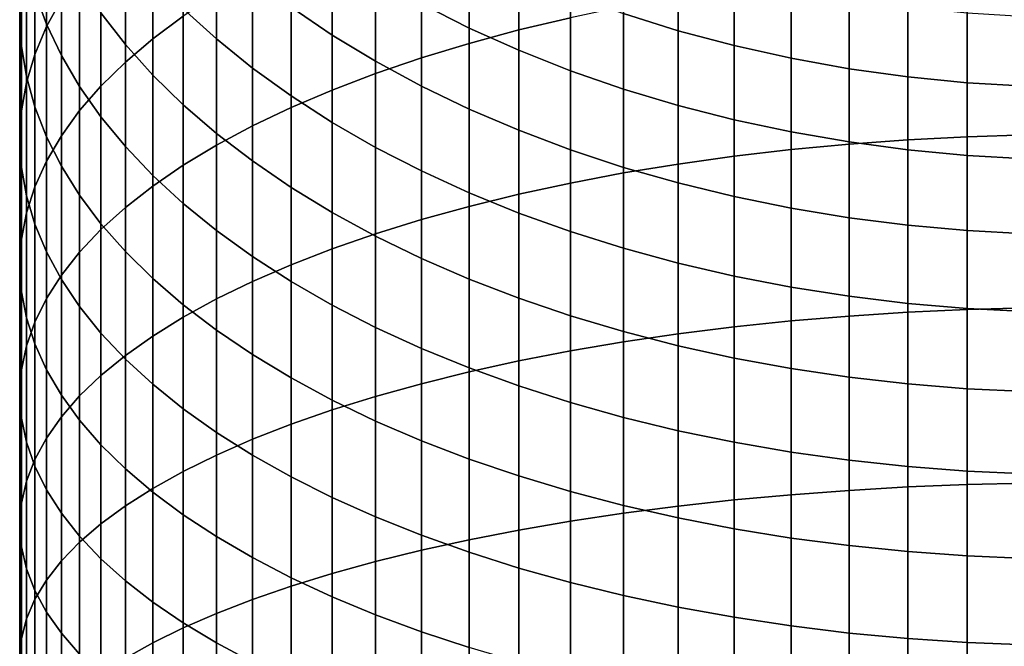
# Model space of a CAD drawing. Header units: metres. Extents: x -22 to 95, y -240 to 22.
# Tile 35 of 180: x -14 to -1, y -30 to -22. Entities that reach past the tile are written whole.
import ezdxf

# ---------------------------------------------------------------- set-up
doc = ezdxf.new("R2010")
doc.units = ezdxf.units.M
doc.layers.add('solid_10_151_013_XXX', color=7, linetype='CONTINUOUS')

msp = doc.modelspace()

# ---------------------------------------------------------------- linework, layer by layer
at = {"layer": 'solid_10_151_013_XXX'}
for points in [[(-7.182433, -22.266727, 293.849121), (-6.530205, -22.111734, 294.201263), (-6.530205, -20.057228, 293.24762), (-7.182433, -20.226133, 292.901947)], [(-13.161527, -22.223206, 284.456421), (-12.972383, -21.875298, 285.101868), (-12.972383, -20.183666, 284.146057), (-13.161527, -20.557026, 283.514984)], [(-11.815516, -22.37755, 288.498871), (-11.430777, -22.091213, 289.0849), (-11.430777, -20.240652, 288.134521), (-11.815516, -20.550119, 287.560394)], [(-7.812062, -22.436211, 293.46405), (-7.182433, -22.266727, 293.849121), (-7.182433, -20.226133, 292.901947), (-7.812062, -20.410828, 292.523956)], [(-13.161527, -22.192587, 277.463043), (-13.309258, -21.789238, 278.08667), (-13.309258, -20.377291, 277.133026), (-13.161527, -20.805178, 276.52597)], [(-8.417112, -22.619648, 293.047302), (-7.812062, -22.436211, 293.46405), (-7.812062, -20.410828, 292.523956), (-8.417112, -20.610731, 292.114838)], [(-13.309258, -22.5756, 283.802643), (-13.161527, -22.223206, 284.456421), (-13.161527, -20.557026, 283.514984), (-13.309258, -20.935198, 282.875793)], [(-12.163079, -22.672907, 287.894409), (-11.815516, -22.37755, 288.498871), (-11.815516, -20.550119, 287.560394), (-12.163079, -20.869335, 286.96817)], [(-13.478762, -22.472065, 280.278076), (-13.5, -22.086636, 280.929535), (-13.5, -20.56114, 279.985474), (-13.478762, -20.972229, 279.349884)], [(-8.995679, -22.816463, 292.600128), (-8.417112, -22.619648, 293.047302), (-8.417112, -20.610731, 292.114838), (-8.995679, -20.825214, 291.675873)], [(-12.972383, -22.590803, 276.847382), (-13.161527, -22.192587, 277.463043), (-13.161527, -20.805178, 276.52597), (-12.972383, -21.227617, 275.926636)], [(-12.163079, -22.449083, 274.193695), (-12.472374, -22.050865, 274.758667), (-12.472374, -20.77136, 273.818085), (-12.163079, -21.19178, 273.26944)], [(-12.472374, -22.976355, 287.273376), (-12.163079, -22.672907, 287.894409), (-12.163079, -20.869335, 286.96817), (-12.472374, -21.197296, 286.359741)], [(-11.010072, -22.380672, 271.717926), (-11.430777, -21.997705, 272.217712), (-11.430777, -20.819521, 271.277008), (-11.010072, -21.222105, 270.792908)], [(-9.545941, -22.330744, 269.459778), (-10.066169, -21.978907, 269.882843), (-10.066169, -20.893803, 268.943268), (-9.545941, -21.262222, 268.534546)], [(-9.545941, -23.026039, 292.123993), (-8.995679, -22.816463, 292.600128), (-8.995679, -20.825214, 291.675873), (-9.545941, -21.0536, 291.208466)], [(-13.415114, -22.856281, 279.628632), (-13.478762, -22.472065, 280.278076), (-13.478762, -20.972229, 279.349884), (-13.415114, -21.382025, 278.716278)], [(-13.415114, -22.931368, 283.142609), (-13.309258, -22.5756, 283.802643), (-13.309258, -20.935198, 282.875793), (-13.415114, -21.316992, 282.230438)], [(-10.066169, -23.247713, 291.620361), (-9.545941, -23.026039, 292.123993), (-9.545941, -21.0536, 291.208466), (-10.066169, -21.295174, 290.71405)], [(-7.812062, -22.242512, 267.447021), (-8.417112, -21.937639, 267.785248), (-8.417112, -20.936176, 266.845673), (-7.812062, -21.254286, 266.519867)], [(-5.166226, -22.275866, 265.473602), (-5.85743, -22.05979, 265.694885), (-5.85743, -21.141546, 264.761871), (-5.166226, -21.36627, 264.549347)], [(-12.742425, -22.982634, 276.241547), (-12.972383, -22.590803, 276.847382), (-12.972383, -21.227617, 275.926636), (-12.742425, -21.643282, 275.336914)], [(-12.742425, -23.28694, 286.637726), (-12.472374, -22.976355, 287.273376), (-12.472374, -21.197296, 286.359741), (-12.742425, -21.532969, 285.736969)], [(-11.815516, -22.836683, 273.643799), (-12.163079, -22.449083, 274.193695), (-12.163079, -21.19178, 273.26944), (-11.815516, -21.600992, 272.735413)], [(-10.554725, -22.748692, 271.237671), (-11.010072, -22.380672, 271.717926), (-11.010072, -21.222105, 270.792908), (-10.554725, -21.608973, 270.327698)], [(-10.554725, -23.480789, 291.09082), (-10.066169, -23.247713, 291.620361), (-10.066169, -21.295174, 290.71405), (-10.554725, -21.549171, 290.194244)], [(-8.995679, -22.663376, 269.059784), (-9.545941, -22.330744, 269.459778), (-9.545941, -21.262222, 268.534546), (-8.995679, -21.610535, 268.148132)], [(-7.182433, -22.524189, 267.134521), (-7.812062, -22.242512, 267.447021), (-7.812062, -21.254286, 266.519867), (-7.182433, -21.548195, 266.218872)], [(-13.478762, -23.289394, 282.478394), (-13.415114, -22.931368, 283.142609), (-13.415114, -21.316992, 282.230438), (-13.478762, -21.701208, 281.581024)], [(-13.309258, -23.238075, 278.983307), (-13.415114, -22.856281, 279.628632), (-13.415114, -21.382025, 278.716278), (-13.309258, -21.789238, 278.08667)], [(-4.458767, -22.464525, 265.280365), (-5.166226, -22.275866, 265.473602), (-5.166226, -21.36627, 264.549347), (-4.458767, -21.562483, 264.3638)], [(-12.972383, -23.603682, 285.989502), (-12.742425, -23.28694, 286.637726), (-12.742425, -21.532969, 285.736969), (-12.972383, -21.875298, 285.101868)], [(-11.010072, -23.724535, 290.537018), (-10.554725, -23.480789, 291.09082), (-10.554725, -21.549171, 290.194244), (-11.010072, -21.814796, 289.650604)], [(-6.530205, -22.781786, 266.848755), (-7.182433, -22.524189, 267.134521), (-7.182433, -21.548195, 266.218872), (-6.530205, -21.816977, 265.943573)], [(-3.004033, -23.709911, 296.324799), (-2.261334, -23.655832, 296.46228), (-2.261334, -21.509977, 295.56842), (-3.004033, -21.56949, 295.433197)], [(-2.261334, -23.655832, 296.46228), (-1.51152, -23.617085, 296.560791), (-1.51152, -21.467333, 295.665314), (-2.261334, -21.509977, 295.56842)], [(-1.51152, -23.617085, 296.560791), (-0.756951, -23.593786, 296.620026), (-0.756951, -21.441692, 295.723572), (-1.51152, -21.467333, 295.665314)], [(-12.472374, -23.366844, 275.647522), (-12.742425, -22.982634, 276.241547), (-12.742425, -21.643282, 275.336914), (-12.472374, -22.050865, 274.758667)], [(-11.430777, -23.212448, 273.110687), (-11.815516, -22.836683, 273.643799), (-11.815516, -21.600992, 272.735413), (-11.430777, -21.997705, 272.217712)], [(-10.066169, -23.100601, 270.778442), (-10.554725, -22.748692, 271.237671), (-10.554725, -21.608973, 270.327698), (-10.066169, -21.978907, 269.882843)], [(-8.417112, -22.975758, 268.684143), (-8.995679, -22.663376, 269.059784), (-8.995679, -21.610535, 268.148132), (-8.417112, -21.937639, 267.785248)], [(-3.737279, -22.625177, 265.115845), (-4.458767, -22.464525, 265.280365), (-4.458767, -21.562483, 264.3638), (-3.737279, -21.729565, 264.205811)], [(-4.458767, -23.863323, 295.934784), (-3.737279, -23.779146, 296.148804), (-3.737279, -21.645687, 295.260101), (-4.458767, -21.738327, 295.049622)], [(-3.737279, -23.779146, 296.148804), (-3.004033, -23.709911, 296.324799), (-3.004033, -21.56949, 295.433197), (-3.737279, -21.645687, 295.260101)], [(-13.5, -23.64855, 281.812073), (-13.478762, -23.289394, 282.478394), (-13.478762, -21.701208, 281.581024), (-13.5, -22.086636, 280.929535)], [(-13.161527, -23.616247, 278.344116), (-13.309258, -23.238075, 278.983307), (-13.309258, -21.789238, 278.08667), (-13.161527, -22.192587, 277.463043)], [(-5.166226, -23.962175, 295.683502), (-4.458767, -23.863323, 295.934784), (-4.458767, -21.738327, 295.049622), (-5.166226, -21.847118, 294.80246)], [(-3.004033, -22.757315, 264.980499), (-3.737279, -22.625177, 265.115845), (-3.737279, -21.729565, 264.205811), (-3.004033, -21.866991, 264.075836)], [(-13.161527, -23.925587, 285.330688), (-12.972383, -23.603682, 285.989502), (-12.972383, -21.875298, 285.101868), (-13.161527, -22.223206, 284.456421)], [(-11.430777, -23.978184, 289.960754), (-11.010072, -23.724535, 290.537018), (-11.010072, -21.814796, 289.650604), (-11.430777, -22.091213, 289.0849)], [(-5.85743, -23.014492, 266.590576), (-6.530205, -22.781786, 266.848755), (-6.530205, -21.816977, 265.943573), (-5.85743, -22.05979, 265.694885)], [(-5.85743, -24.075394, 295.39566), (-5.166226, -23.962175, 295.683502), (-5.166226, -21.847118, 294.80246), (-5.85743, -21.971718, 294.519379)], [(-2.261334, -22.860521, 264.874786), (-3.004033, -22.757315, 264.980499), (-3.004033, -21.866991, 264.075836), (-2.261334, -21.974329, 263.974335)], [(-12.163079, -23.742228, 275.067139), (-12.472374, -23.366844, 275.647522), (-12.472374, -22.050865, 274.758667), (-12.163079, -22.449083, 274.193695)], [(-11.010072, -23.575191, 272.596069), (-11.430777, -23.212448, 273.110687), (-11.430777, -21.997705, 272.217712), (-11.010072, -22.380672, 271.717926)], [(-9.545941, -23.435293, 270.341675), (-10.066169, -23.100601, 270.778442), (-10.066169, -21.978907, 269.882843), (-9.545941, -22.330744, 269.459778)], [(-7.812062, -23.266907, 268.334045), (-8.417112, -22.975758, 268.684143), (-8.417112, -21.937639, 267.785248), (-7.812062, -22.242512, 267.447021)], [(-6.530205, -24.20262, 295.072235), (-5.85743, -24.075394, 295.39566), (-5.85743, -21.971718, 294.519379), (-6.530205, -22.111734, 294.201263)], [(-1.51152, -22.934473, 264.799072), (-2.261334, -22.860521, 264.874786), (-2.261334, -21.974329, 263.974335), (-1.51152, -22.051243, 263.901611)], [(-0.756951, -22.978937, 264.75351), (-1.51152, -22.934473, 264.799072), (-1.51152, -22.051243, 263.901611), (-0.756951, -22.097486, 263.85788)], [(-13.478762, -24.007706, 281.145752), (-13.5, -23.64855, 281.812073), (-13.5, -22.086636, 280.929535), (-13.478762, -22.472065, 280.278076)], [(-11.815516, -24.240934, 289.3638), (-11.430777, -23.978184, 289.960754), (-11.430777, -22.091213, 289.0849), (-11.815516, -22.37755, 288.498871)], [(-7.182433, -24.343454, 294.714172), (-6.530205, -24.20262, 295.072235), (-6.530205, -22.111734, 294.201263), (-7.182433, -22.266727, 293.849121)], [(-5.166226, -23.221575, 266.36084), (-5.85743, -23.014492, 266.590576), (-5.85743, -22.05979, 265.694885), (-5.166226, -22.275866, 265.473602)], [(-13.309258, -24.251642, 284.663391), (-13.161527, -23.925587, 285.330688), (-13.161527, -22.223206, 284.456421), (-13.309258, -22.5756, 283.802643)], [(-12.972383, -23.989607, 277.713043), (-13.161527, -23.616247, 278.344116), (-13.161527, -22.192587, 277.463043), (-12.972383, -22.590803, 276.847382)], [(-7.182433, -23.535904, 268.010559), (-7.812062, -23.266907, 268.334045), (-7.812062, -22.242512, 267.447021), (-7.182433, -22.524189, 267.134521)], [(-7.812062, -24.497454, 294.322693), (-7.182433, -24.343454, 294.714172), (-7.182433, -22.266727, 293.849121), (-7.812062, -22.436211, 293.46405)], [(-4.458767, -23.402384, 266.160248), (-5.166226, -23.221575, 266.36084), (-5.166226, -22.275866, 265.473602), (-4.458767, -22.464525, 265.280365)], [(-12.163079, -24.511963, 288.748016), (-11.815516, -24.240934, 289.3638), (-11.815516, -22.37755, 288.498871), (-12.163079, -22.672907, 287.894409)], [(-10.554725, -23.923775, 272.101501), (-11.010072, -23.575191, 272.596069), (-11.010072, -22.380672, 271.717926), (-10.554725, -22.748692, 271.237671)], [(-8.995679, -23.751719, 269.928741), (-9.545941, -23.435293, 270.341675), (-9.545941, -22.330744, 269.459778), (-8.995679, -22.663376, 269.059784)], [(-13.415114, -24.36573, 280.481506), (-13.478762, -24.007706, 281.145752), (-13.478762, -22.472065, 280.278076), (-13.415114, -22.856281, 279.628632)], [(-11.815516, -24.107601, 274.502197), (-12.163079, -23.742228, 275.067139), (-12.163079, -22.449083, 274.193695), (-11.815516, -22.836683, 273.643799)], [(-8.417112, -24.664133, 293.898926), (-7.812062, -24.497454, 294.322693), (-7.812062, -22.436211, 293.46405), (-8.417112, -22.619648, 293.047302)], [(-6.530205, -23.781906, 267.714752), (-7.182433, -23.535904, 268.010559), (-7.182433, -22.524189, 267.134521), (-6.530205, -22.781786, 266.848755)], [(-3.737279, -23.556351, 265.989441), (-4.458767, -23.402384, 266.160248), (-4.458767, -22.464525, 265.280365), (-3.737279, -22.625177, 265.115845)], [(-13.415114, -24.58082, 283.989685), (-13.309258, -24.251642, 284.663391), (-13.309258, -22.5756, 283.802643), (-13.415114, -22.931368, 283.142609)], [(-12.742425, -24.356977, 277.092072), (-12.972383, -23.989607, 277.713043), (-12.972383, -22.590803, 276.847382), (-12.742425, -22.982634, 276.241547)], [(-12.472374, -24.790417, 288.115387), (-12.163079, -24.511963, 288.748016), (-12.163079, -22.672907, 287.894409), (-12.472374, -22.976355, 287.273376)], [(-8.995679, -24.84297, 293.444275), (-8.417112, -24.664133, 293.898926), (-8.417112, -22.619648, 293.047302), (-8.995679, -22.816463, 292.600128)], [(-8.417112, -24.04888, 269.540955), (-8.995679, -23.751719, 269.928741), (-8.995679, -22.663376, 269.059784), (-8.417112, -22.975758, 268.684143)], [(-3.004033, -23.682989, 265.848969), (-3.737279, -23.556351, 265.989441), (-3.737279, -22.625177, 265.115845), (-3.004033, -22.757315, 264.980499)], [(-10.066169, -24.257099, 271.628601), (-10.554725, -23.923775, 272.101501), (-10.554725, -22.748692, 271.237671), (-10.066169, -23.100601, 270.778442)], [(-5.85743, -24.004137, 267.44751), (-6.530205, -23.781906, 267.714752), (-6.530205, -22.781786, 266.848755), (-5.85743, -23.014492, 266.590576)], [(-2.261334, -23.7819, 265.739227), (-3.004033, -23.682989, 265.848969), (-3.004033, -22.757315, 264.980499), (-2.261334, -22.860521, 264.874786)], [(-13.309258, -24.7215, 279.821472), (-13.415114, -24.36573, 280.481506), (-13.415114, -22.856281, 279.628632), (-13.309258, -23.238075, 278.983307)], [(-11.430777, -24.461817, 273.954559), (-11.815516, -24.107601, 274.502197), (-11.815516, -22.836683, 273.643799), (-11.430777, -23.212448, 273.110687)], [(-9.545941, -25.0334, 292.960175), (-8.995679, -24.84297, 293.444275), (-8.995679, -22.816463, 292.600128), (-9.545941, -23.026039, 292.123993)], [(-1.51152, -23.852774, 265.660614), (-2.261334, -23.7819, 265.739227), (-2.261334, -22.860521, 264.874786), (-1.51152, -22.934473, 264.799072)], [(-13.478762, -24.912086, 283.311737), (-13.415114, -24.58082, 283.989685), (-13.415114, -22.931368, 283.142609), (-13.478762, -23.289394, 282.478394)], [(-12.742425, -25.075418, 287.467865), (-12.472374, -24.790417, 288.115387), (-12.472374, -22.976355, 287.273376), (-12.742425, -23.28694, 286.637726)], [(-12.472374, -24.717205, 276.483185), (-12.742425, -24.356977, 277.092072), (-12.742425, -22.982634, 276.241547), (-12.472374, -23.366844, 275.647522)], [(-10.066169, -25.234823, 292.44809), (-9.545941, -25.0334, 292.960175), (-9.545941, -23.026039, 292.123993), (-10.066169, -23.247713, 291.620361)], [(-7.812062, -24.325842, 269.179504), (-8.417112, -24.04888, 269.540955), (-8.417112, -22.975758, 268.684143), (-7.812062, -23.266907, 268.334045)], [(-5.166226, -24.201899, 267.209717), (-5.85743, -24.004137, 267.44751), (-5.85743, -23.014492, 266.590576), (-5.166226, -23.221575, 266.36084)], [(-0.756951, -23.89539, 265.613312), (-1.51152, -23.852774, 265.660614), (-1.51152, -22.934473, 264.799072), (-0.756951, -22.978937, 264.75351)], [(-9.545941, -24.574118, 271.178833), (-10.066169, -24.257099, 271.628601), (-10.066169, -23.100601, 270.778442), (-9.545941, -23.435293, 270.341675)], [(-13.5, -25.244398, 282.631622), (-13.478762, -24.912086, 283.311737), (-13.478762, -23.289394, 282.478394), (-13.5, -23.64855, 281.812073)], [(-13.161527, -25.073893, 279.167694), (-13.309258, -24.7215, 279.821472), (-13.309258, -23.238075, 278.983307), (-13.161527, -23.616247, 278.344116)], [(-12.972383, -25.366072, 286.807526), (-12.742425, -25.075418, 287.467865), (-12.742425, -23.28694, 286.637726), (-12.972383, -23.603682, 285.989502)], [(-11.010072, -24.803761, 273.425873), (-11.430777, -24.461817, 273.954559), (-11.430777, -23.212448, 273.110687), (-11.010072, -23.575191, 272.596069)], [(-10.554725, -25.446609, 291.909698), (-10.066169, -25.234823, 292.44809), (-10.066169, -23.247713, 291.620361), (-10.554725, -23.480789, 291.09082)], [(-7.182433, -24.581734, 268.845581), (-7.812062, -24.325842, 269.179504), (-7.812062, -23.266907, 268.334045), (-7.182433, -23.535904, 268.010559)], [(-4.458767, -24.374569, 267.002075), (-5.166226, -24.201899, 267.209717), (-5.166226, -23.221575, 266.36084), (-4.458767, -23.402384, 266.160248)], [(-12.163079, -25.069157, 275.888306), (-12.472374, -24.717205, 276.483185), (-12.472374, -23.366844, 275.647522), (-12.163079, -23.742228, 275.067139)], [(-3.737279, -24.521605, 266.825256), (-4.458767, -24.374569, 267.002075), (-4.458767, -23.402384, 266.160248), (-3.737279, -23.556351, 265.989441)], [(-11.010072, -25.668087, 291.346619), (-10.554725, -25.446609, 291.909698), (-10.554725, -23.480789, 291.09082), (-11.010072, -23.724535, 290.537018)], [(-8.995679, -24.873833, 270.753632), (-9.545941, -24.574118, 271.178833), (-9.545941, -23.435293, 270.341675), (-8.995679, -23.751719, 269.928741)], [(-6.530205, -24.815748, 268.540192), (-7.182433, -24.581734, 268.845581), (-7.182433, -23.535904, 268.010559), (-6.530205, -23.781906, 267.714752)], [(-13.478762, -25.57671, 281.951508), (-13.5, -25.244398, 282.631622), (-13.5, -23.64855, 281.812073), (-13.478762, -24.007706, 281.145752)], [(-13.161527, -25.661461, 286.136414), (-12.972383, -25.366072, 286.807526), (-12.972383, -23.603682, 285.989502), (-13.161527, -23.925587, 285.330688)], [(-12.972383, -25.421801, 278.522247), (-13.161527, -25.073893, 279.167694), (-13.161527, -23.616247, 278.344116), (-12.972383, -23.989607, 277.713043)], [(-10.554725, -25.132355, 272.917816), (-11.010072, -24.803761, 273.425873), (-11.010072, -23.575191, 272.596069), (-10.554725, -23.923775, 272.101501)], [(-3.004033, -24.642542, 266.67984), (-3.737279, -24.521605, 266.825256), (-3.737279, -23.556351, 265.989441), (-3.004033, -23.682989, 265.848969)], [(-3.004033, -25.884167, 297.130402), (-2.261334, -25.835611, 297.269928), (-2.261334, -23.655832, 296.46228), (-3.004033, -23.709911, 296.324799)], [(-2.261334, -25.835611, 297.269928), (-1.51152, -25.800821, 297.369904), (-1.51152, -23.617085, 296.560791), (-2.261334, -23.655832, 296.46228)], [(-1.51152, -25.800821, 297.369904), (-0.756951, -25.779902, 297.429993), (-0.756951, -23.593786, 296.620026), (-1.51152, -23.617085, 296.560791)], [(-11.815516, -25.411724, 275.309296), (-12.163079, -25.069157, 275.888306), (-12.163079, -23.742228, 275.067139), (-11.815516, -24.107601, 274.502197)], [(-11.430777, -25.898563, 290.760712), (-11.010072, -25.668087, 291.346619), (-11.010072, -23.724535, 290.537018), (-11.430777, -23.978184, 289.960754)], [(-8.417112, -25.1553, 270.354309), (-8.995679, -24.873833, 270.753632), (-8.995679, -23.751719, 269.928741), (-8.417112, -24.04888, 269.540955)], [(-5.85743, -25.027151, 268.264313), (-6.530205, -24.815748, 268.540192), (-6.530205, -23.781906, 267.714752), (-5.85743, -24.004137, 267.44751)], [(-4.458767, -26.021912, 296.734589), (-3.737279, -25.946333, 296.951752), (-3.737279, -23.779146, 296.148804), (-4.458767, -23.863323, 295.934784)], [(-3.737279, -25.946333, 296.951752), (-3.004033, -25.884167, 297.130402), (-3.004033, -23.709911, 296.324799), (-3.737279, -23.779146, 296.148804)], [(-2.261334, -24.737001, 266.566254), (-3.004033, -24.642542, 266.67984), (-3.004033, -23.682989, 265.848969), (-2.261334, -23.7819, 265.739227)], [(-1.51152, -24.804686, 266.484863), (-2.261334, -24.737001, 266.566254), (-2.261334, -23.7819, 265.739227), (-1.51152, -23.852774, 265.660614)], [(-5.166226, -26.11067, 296.479523), (-4.458767, -26.021912, 296.734589), (-4.458767, -23.863323, 295.934784), (-5.166226, -23.962175, 295.683502)], [(-0.756951, -24.845381, 266.435913), (-1.51152, -24.804686, 266.484863), (-1.51152, -23.852774, 265.660614), (-0.756951, -23.89539, 265.613312)], [(-13.415114, -25.907974, 281.27356), (-13.478762, -25.57671, 281.951508), (-13.478762, -24.007706, 281.145752), (-13.415114, -24.36573, 280.481506)], [(-13.309258, -25.960659, 285.456635), (-13.161527, -25.661461, 286.136414), (-13.161527, -23.925587, 285.330688), (-13.309258, -24.251642, 284.663391)], [(-12.742425, -25.764132, 277.887146), (-12.972383, -25.421801, 278.522247), (-12.972383, -23.989607, 277.713043), (-12.742425, -24.356977, 277.092072)], [(-11.815516, -26.137314, 290.153748), (-11.430777, -25.898563, 290.760712), (-11.430777, -23.978184, 289.960754), (-11.815516, -24.240934, 289.3638)], [(-10.066169, -25.446566, 272.432007), (-10.554725, -25.132355, 272.917816), (-10.554725, -23.923775, 272.101501), (-10.066169, -24.257099, 271.628601)], [(-5.85743, -26.212324, 296.187408), (-5.166226, -26.11067, 296.479523), (-5.166226, -23.962175, 295.683502), (-5.85743, -24.075394, 295.39566)], [(-5.166226, -25.215279, 268.018829), (-5.85743, -25.027151, 268.264313), (-5.85743, -24.004137, 267.44751), (-5.166226, -24.201899, 267.209717)], [(-11.430777, -25.74383, 274.747925), (-11.815516, -25.411724, 275.309296), (-11.815516, -24.107601, 274.502197), (-11.430777, -24.461817, 273.954559)], [(-7.812062, -25.417637, 269.982117), (-8.417112, -25.1553, 270.354309), (-8.417112, -24.04888, 269.540955), (-7.812062, -24.325842, 269.179504)], [(-6.530205, -26.326557, 295.859161), (-5.85743, -26.212324, 296.187408), (-5.85743, -24.075394, 295.39566), (-6.530205, -24.20262, 295.072235)], [(-13.415114, -26.262724, 284.770355), (-13.309258, -25.960659, 285.456635), (-13.309258, -24.251642, 284.663391), (-13.415114, -24.58082, 283.989685)], [(-12.163079, -26.383583, 289.527649), (-11.815516, -26.137314, 290.153748), (-11.815516, -24.240934, 289.3638), (-12.163079, -24.511963, 288.748016)], [(-9.545941, -25.745405, 271.969971), (-10.066169, -25.446566, 272.432007), (-10.066169, -24.257099, 271.628601), (-9.545941, -24.574118, 271.178833)], [(-7.182433, -26.453009, 295.495789), (-6.530205, -26.326557, 295.859161), (-6.530205, -24.20262, 295.072235), (-7.182433, -24.343454, 294.714172)], [(-4.458767, -25.379536, 267.804474), (-5.166226, -25.215279, 268.018829), (-5.166226, -24.201899, 267.209717), (-4.458767, -24.374569, 267.002075)], [(-13.309258, -26.237154, 280.599854), (-13.415114, -25.907974, 281.27356), (-13.415114, -24.36573, 280.481506), (-13.309258, -24.7215, 279.821472)], [(-12.472374, -26.099804, 277.264404), (-12.742425, -25.764132, 277.887146), (-12.742425, -24.356977, 277.092072), (-12.472374, -24.717205, 276.483185)], [(-7.182433, -25.660013, 269.638245), (-7.812062, -25.417637, 269.982117), (-7.812062, -24.325842, 269.179504), (-7.182433, -24.581734, 268.845581)], [(-7.812062, -26.591282, 295.09845), (-7.182433, -26.453009, 295.495789), (-7.182433, -24.343454, 294.714172), (-7.812062, -24.497454, 294.322693)], [(-3.737279, -25.519405, 267.621918), (-4.458767, -25.379536, 267.804474), (-4.458767, -24.374569, 267.002075), (-3.737279, -24.521605, 266.825256)], [(-12.472374, -26.636599, 288.88443), (-12.163079, -26.383583, 289.527649), (-12.163079, -24.511963, 288.748016), (-12.472374, -24.790417, 288.115387)], [(-11.010072, -26.064428, 274.206055), (-11.430777, -25.74383, 274.747925), (-11.430777, -24.461817, 273.954559), (-11.010072, -24.803761, 273.425873)], [(-8.417112, -26.74094, 294.668396), (-7.812062, -26.591282, 295.09845), (-7.812062, -24.497454, 294.322693), (-8.417112, -24.664133, 293.898926)], [(-3.004033, -25.634451, 267.471802), (-3.737279, -25.519405, 267.621918), (-3.737279, -24.521605, 266.825256), (-3.004033, -24.642542, 266.67984)], [(-13.478762, -26.566704, 284.079742), (-13.415114, -26.262724, 284.770355), (-13.415114, -24.58082, 283.989685), (-13.478762, -24.912086, 283.311737)], [(-8.995679, -26.027933, 271.533142), (-9.545941, -25.745405, 271.969971), (-9.545941, -24.574118, 271.178833), (-8.995679, -24.873833, 270.753632)], [(-8.995679, -26.901512, 294.207001), (-8.417112, -26.74094, 294.668396), (-8.417112, -24.664133, 293.898926), (-8.995679, -24.84297, 293.444275)], [(-6.530205, -25.881672, 269.323792), (-7.182433, -25.660013, 269.638245), (-7.182433, -24.581734, 268.845581), (-6.530205, -24.815748, 268.540192)], [(-2.261334, -25.724308, 267.354523), (-3.004033, -25.634451, 267.471802), (-3.004033, -24.642542, 266.67984), (-2.261334, -24.737001, 266.566254)], [(-13.161527, -26.563208, 279.932556), (-13.309258, -26.237154, 280.599854), (-13.309258, -24.7215, 279.821472), (-13.161527, -25.073893, 279.167694)], [(-12.742425, -26.895565, 288.226074), (-12.472374, -26.636599, 288.88443), (-12.472374, -24.790417, 288.115387), (-12.742425, -25.075418, 287.467865)], [(-12.163079, -26.427763, 276.655945), (-12.472374, -26.099804, 277.264404), (-12.472374, -24.717205, 276.483185), (-12.163079, -25.069157, 275.888306)], [(-1.51152, -25.788694, 267.270508), (-2.261334, -25.724308, 267.354523), (-2.261334, -24.737001, 266.566254), (-1.51152, -24.804686, 266.484863)], [(-13.5, -26.871643, 283.386932), (-13.478762, -26.566704, 284.079742), (-13.478762, -24.912086, 283.311737), (-13.5, -25.244398, 282.631622)], [(-10.554725, -26.372511, 273.685303), (-11.010072, -26.064428, 274.206055), (-11.010072, -24.803761, 273.425873), (-10.554725, -25.132355, 272.917816)], [(-9.545941, -27.072495, 293.715668), (-8.995679, -26.901512, 294.207001), (-8.995679, -24.84297, 293.444275), (-9.545941, -25.0334, 292.960175)], [(-8.417112, -26.293261, 271.122925), (-8.995679, -26.027933, 271.533142), (-8.995679, -24.873833, 270.753632), (-8.417112, -25.1553, 270.354309)], [(-5.85743, -26.081911, 269.039703), (-6.530205, -25.881672, 269.323792), (-6.530205, -24.815748, 268.540192), (-5.85743, -25.027151, 268.264313)], [(-0.756951, -25.827408, 267.220001), (-1.51152, -25.788694, 267.270508), (-1.51152, -24.804686, 266.484863), (-0.756951, -24.845381, 266.435913)], [(-10.066169, -27.253347, 293.195984), (-9.545941, -27.072495, 293.715668), (-9.545941, -25.0334, 292.960175), (-10.066169, -25.234823, 292.44809)], [(-5.166226, -26.260101, 268.786896), (-5.85743, -26.081911, 269.039703), (-5.85743, -25.027151, 268.264313), (-5.166226, -25.215279, 268.018829)], [(-12.972383, -26.885113, 279.273743), (-13.161527, -26.563208, 279.932556), (-13.161527, -25.073893, 279.167694), (-12.972383, -25.421801, 278.522247)], [(-12.972383, -27.159666, 287.554657), (-12.742425, -26.895565, 288.226074), (-12.742425, -25.075418, 287.467865), (-12.972383, -25.366072, 286.807526)], [(-11.815516, -26.746979, 276.063721), (-12.163079, -26.427763, 276.655945), (-12.163079, -25.069157, 275.888306), (-11.815516, -25.411724, 275.309296)], [(-10.066169, -26.667109, 273.187347), (-10.554725, -26.372511, 273.685303), (-10.554725, -25.132355, 272.917816), (-10.066169, -25.446566, 272.432007)], [(-7.812062, -26.540554, 270.74057), (-8.417112, -26.293261, 271.122925), (-8.417112, -25.1553, 270.354309), (-7.812062, -25.417637, 269.982117)], [(-13.478762, -27.176582, 282.694122), (-13.5, -26.871643, 283.386932), (-13.5, -25.244398, 282.631622), (-13.478762, -25.57671, 281.951508)], [(-10.554725, -27.443504, 292.649567), (-10.066169, -27.253347, 293.195984), (-10.066169, -25.234823, 292.44809), (-10.554725, -25.446609, 291.909698)], [(-4.458767, -26.415684, 268.566162), (-5.166226, -26.260101, 268.786896), (-5.166226, -25.215279, 268.018829), (-4.458767, -25.379536, 267.804474)], [(-13.161527, -27.428072, 286.872314), (-12.972383, -27.159666, 287.554657), (-12.972383, -25.366072, 286.807526), (-13.161527, -25.661461, 286.136414)], [(-11.430777, -27.056446, 275.489594), (-11.815516, -26.746979, 276.063721), (-11.815516, -25.411724, 275.309296), (-11.430777, -25.74383, 274.747925)], [(-3.737279, -26.548168, 268.378204), (-4.458767, -26.415684, 268.566162), (-4.458767, -25.379536, 267.804474), (-3.737279, -25.519405, 267.621918)], [(-12.742425, -27.201857, 278.625519), (-12.972383, -26.885113, 279.273743), (-12.972383, -25.421801, 278.522247), (-12.742425, -25.764132, 277.887146)], [(-11.010072, -27.642365, 292.078125), (-10.554725, -27.443504, 292.649567), (-10.554725, -25.446609, 291.909698), (-11.010072, -25.668087, 291.346619)], [(-9.545941, -26.947294, 272.713776), (-10.066169, -26.667109, 273.187347), (-10.066169, -25.446566, 272.432007), (-9.545941, -25.745405, 271.969971)], [(-7.182433, -26.769033, 270.387299), (-7.812062, -26.540554, 270.74057), (-7.812062, -25.417637, 269.982117), (-7.182433, -25.660013, 269.638245)], [(-3.004033, -26.657139, 268.223602), (-3.737279, -26.548168, 268.378204), (-3.737279, -25.519405, 267.621918), (-3.004033, -25.634451, 267.471802)], [(-13.415114, -27.480562, 282.003479), (-13.478762, -27.176582, 282.694122), (-13.478762, -25.57671, 281.951508), (-13.415114, -25.907974, 281.27356)], [(-13.309258, -27.699938, 286.181152), (-13.161527, -27.428072, 286.872314), (-13.161527, -25.661461, 286.136414), (-13.309258, -25.960659, 285.456635)], [(-6.530205, -26.97798, 270.06427), (-7.182433, -26.769033, 270.387299), (-7.182433, -25.660013, 269.638245), (-6.530205, -25.881672, 269.323792)], [(-2.261334, -26.74225, 268.102844), (-3.004033, -26.657139, 268.223602), (-3.004033, -25.634451, 267.471802), (-2.261334, -25.724308, 267.354523)], [(-12.472374, -27.51244, 277.989868), (-12.742425, -27.201857, 278.625519), (-12.742425, -25.764132, 277.887146), (-12.472374, -26.099804, 277.264404)], [(-11.430777, -27.849304, 291.483459), (-11.010072, -27.642365, 292.078125), (-11.010072, -25.668087, 291.346619), (-11.430777, -25.898563, 290.760712)], [(-11.010072, -27.35519, 274.935364), (-11.430777, -27.056446, 275.489594), (-11.430777, -25.74383, 274.747925), (-11.010072, -26.064428, 274.206055)], [(-8.995679, -27.212187, 272.266022), (-9.545941, -26.947294, 272.713776), (-9.545941, -25.745405, 271.969971), (-8.995679, -26.027933, 271.533142)], [(-1.51152, -26.803236, 268.016327), (-2.261334, -26.74225, 268.102844), (-2.261334, -25.724308, 267.354523), (-1.51152, -25.788694, 267.270508)], [(-1.51152, -28.015072, 298.091309), (-0.756951, -27.996565, 298.152191), (-0.756951, -25.779902, 297.429993), (-1.51152, -25.800821, 297.369904)], [(-0.756951, -26.839905, 267.964294), (-1.51152, -26.803236, 268.016327), (-1.51152, -25.788694, 267.270508), (-0.756951, -25.827408, 267.220001)], [(-13.309258, -27.782627, 281.3172), (-13.415114, -27.480562, 282.003479), (-13.415114, -25.907974, 281.27356), (-13.309258, -26.237154, 280.599854)], [(-11.815516, -28.063671, 290.867462), (-11.430777, -27.849304, 291.483459), (-11.430777, -25.898563, 290.760712), (-11.815516, -26.137314, 290.153748)], [(-5.85743, -27.166737, 269.7724), (-6.530205, -26.97798, 270.06427), (-6.530205, -25.881672, 269.323792), (-5.85743, -26.081911, 269.039703)], [(-3.737279, -28.143801, 297.667694), (-3.004033, -28.088804, 297.848663), (-3.004033, -25.884167, 297.130402), (-3.737279, -25.946333, 296.951752)], [(-3.004033, -28.088804, 297.848663), (-2.261334, -28.045851, 297.990021), (-2.261334, -25.835611, 297.269928), (-3.004033, -25.884167, 297.130402)], [(-2.261334, -28.045851, 297.990021), (-1.51152, -28.015072, 298.091309), (-1.51152, -25.800821, 297.369904), (-2.261334, -25.835611, 297.269928)], [(-13.415114, -27.974407, 285.483368), (-13.309258, -27.699938, 286.181152), (-13.309258, -25.960659, 285.456635), (-13.415114, -26.262724, 284.770355)], [(-8.417112, -27.460953, 271.845551), (-8.995679, -27.212187, 272.266022), (-8.995679, -26.027933, 271.533142), (-8.417112, -26.293261, 271.122925)], [(-5.166226, -28.289185, 297.189301), (-4.458767, -28.210665, 297.447662), (-4.458767, -26.021912, 296.734589), (-5.166226, -26.11067, 296.479523)], [(-4.458767, -28.210665, 297.447662), (-3.737279, -28.143801, 297.667694), (-3.737279, -25.946333, 296.951752), (-4.458767, -26.021912, 296.734589)], [(-12.163079, -27.815887, 277.368835), (-12.472374, -27.51244, 277.989868), (-12.472374, -26.099804, 277.264404), (-12.163079, -26.427763, 276.655945)], [(-12.163079, -28.28479, 290.232086), (-11.815516, -28.063671, 290.867462), (-11.815516, -26.137314, 290.153748), (-12.163079, -26.383583, 289.527649)], [(-10.554725, -27.642273, 274.40274), (-11.010072, -27.35519, 274.935364), (-11.010072, -26.064428, 274.206055), (-10.554725, -26.372511, 273.685303)], [(-5.166226, -27.334709, 269.512695), (-5.85743, -27.166737, 269.7724), (-5.85743, -26.081911, 269.039703), (-5.166226, -26.260101, 268.786896)], [(-5.85743, -28.379116, 296.893372), (-5.166226, -28.289185, 297.189301), (-5.166226, -26.11067, 296.479523), (-5.85743, -26.212324, 296.187408)], [(-13.478762, -28.250618, 284.781189), (-13.415114, -27.974407, 285.483368), (-13.415114, -26.262724, 284.770355), (-13.478762, -26.566704, 284.079742)], [(-13.161527, -28.081825, 280.637451), (-13.309258, -27.782627, 281.3172), (-13.309258, -26.237154, 280.599854), (-13.161527, -26.563208, 279.932556)], [(-6.530205, -28.480175, 296.560822), (-5.85743, -28.379116, 296.893372), (-5.85743, -26.212324, 296.187408), (-6.530205, -26.326557, 295.859161)], [(-4.458767, -27.481371, 269.28595), (-5.166226, -27.334709, 269.512695), (-5.166226, -26.260101, 268.786896), (-4.458767, -26.415684, 268.566162)], [(-12.472374, -28.511967, 289.579254), (-12.163079, -28.28479, 290.232086), (-12.163079, -26.383583, 289.527649), (-12.472374, -26.636599, 288.88443)], [(-10.066169, -27.91679, 273.893463), (-10.554725, -27.642273, 274.40274), (-10.554725, -26.372511, 273.685303), (-10.066169, -26.667109, 273.187347)], [(-7.812062, -27.69281, 271.453644), (-8.417112, -27.460953, 271.845551), (-8.417112, -26.293261, 271.122925), (-7.812062, -26.540554, 270.74057)], [(-7.182433, -28.592043, 296.192688), (-6.530205, -28.480175, 296.560822), (-6.530205, -26.326557, 295.859161), (-7.182433, -26.453009, 295.495789)], [(-11.815516, -28.111244, 276.764374), (-12.163079, -27.815887, 277.368835), (-12.163079, -26.427763, 276.655945), (-11.815516, -26.746979, 276.063721)], [(-7.812062, -28.714367, 295.790161), (-7.182433, -28.592043, 296.192688), (-7.182433, -26.453009, 295.495789), (-7.812062, -26.591282, 295.09845)], [(-3.737279, -27.606256, 269.092865), (-4.458767, -27.481371, 269.28595), (-4.458767, -26.415684, 268.566162), (-3.737279, -26.548168, 268.378204)], [(-13.5, -28.527702, 284.076752), (-13.478762, -28.250618, 284.781189), (-13.478762, -26.566704, 284.079742), (-13.5, -26.871643, 283.386932)], [(-12.972383, -28.377214, 279.966309), (-13.161527, -28.081825, 280.637451), (-13.161527, -26.563208, 279.932556), (-12.972383, -26.885113, 279.273743)], [(-12.742425, -28.744486, 288.911102), (-12.472374, -28.511967, 289.579254), (-12.472374, -26.636599, 288.88443), (-12.742425, -26.895565, 288.226074)], [(-8.417112, -28.846766, 295.354492), (-7.812062, -28.714367, 295.790161), (-7.812062, -26.591282, 295.09845), (-8.417112, -26.74094, 294.668396)], [(-7.182433, -27.907026, 271.091583), (-7.812062, -27.69281, 271.453644), (-7.812062, -26.540554, 270.74057), (-7.182433, -26.769033, 270.387299)], [(-3.004033, -27.708979, 268.934052), (-3.737279, -27.606256, 269.092865), (-3.737279, -26.548168, 268.378204), (-3.004033, -26.657139, 268.223602)], [(-2.261334, -27.789209, 268.809998), (-3.004033, -27.708979, 268.934052), (-3.004033, -26.657139, 268.223602), (-2.261334, -26.74225, 268.102844)], [(-11.430777, -28.397581, 276.178345), (-11.815516, -28.111244, 276.764374), (-11.815516, -26.746979, 276.063721), (-11.430777, -27.056446, 275.489594)], [(-9.545941, -28.177876, 273.409088), (-10.066169, -27.91679, 273.893463), (-10.066169, -26.667109, 273.187347), (-9.545941, -26.947294, 272.713776)], [(-8.995679, -28.988819, 294.887054), (-8.417112, -28.846766, 295.354492), (-8.417112, -26.74094, 294.668396), (-8.995679, -26.901512, 294.207001)], [(-6.530205, -28.10293, 270.760437), (-7.182433, -27.907026, 271.091583), (-7.182433, -26.769033, 270.387299), (-6.530205, -26.97798, 270.06427)], [(-1.51152, -27.846699, 268.7211), (-2.261334, -27.789209, 268.809998), (-2.261334, -26.74225, 268.102844), (-1.51152, -26.803236, 268.016327)], [(-13.478762, -28.804785, 283.372345), (-13.5, -28.527702, 284.076752), (-13.5, -26.871643, 283.386932), (-13.478762, -27.176582, 282.694122)], [(-12.742425, -28.667868, 279.305969), (-12.972383, -28.377214, 279.966309), (-12.972383, -26.885113, 279.273743), (-12.742425, -27.201857, 278.625519)], [(-12.972383, -28.981615, 288.229706), (-12.742425, -28.744486, 288.911102), (-12.742425, -26.895565, 288.226074), (-12.972383, -27.159666, 287.554657)], [(-9.545941, -29.140081, 294.389282), (-8.995679, -28.988819, 294.887054), (-8.995679, -26.901512, 294.207001), (-9.545941, -27.072495, 293.715668)], [(-0.756951, -27.881264, 268.667664), (-1.51152, -27.846699, 268.7211), (-1.51152, -26.803236, 268.016327), (-0.756951, -26.839905, 267.964294)], [(-8.995679, -28.424711, 272.951141), (-9.545941, -28.177876, 273.409088), (-9.545941, -26.947294, 272.713776), (-8.995679, -27.212187, 272.266022)], [(-5.85743, -28.279905, 270.461304), (-6.530205, -28.10293, 270.760437), (-6.530205, -26.97798, 270.06427), (-5.85743, -27.166737, 269.7724)], [(-13.161527, -29.22261, 287.537201), (-12.972383, -28.981615, 288.229706), (-12.972383, -27.159666, 287.554657), (-13.161527, -27.428072, 286.872314)], [(-11.010072, -28.673998, 275.61264), (-11.430777, -28.397581, 276.178345), (-11.430777, -27.056446, 275.489594), (-11.010072, -27.35519, 274.935364)], [(-10.066169, -29.300077, 293.862823), (-9.545941, -29.140081, 294.389282), (-9.545941, -27.072495, 293.715668), (-10.066169, -27.253347, 293.195984)], [(-13.415114, -29.080996, 282.670166), (-13.478762, -28.804785, 283.372345), (-13.478762, -27.176582, 282.694122), (-13.415114, -27.480562, 282.003479)], [(-12.472374, -28.952869, 278.658447), (-12.742425, -28.667868, 279.305969), (-12.742425, -27.201857, 278.625519), (-12.472374, -27.51244, 277.989868)], [(-10.554725, -29.468304, 293.309235), (-10.066169, -29.300077, 293.862823), (-10.066169, -27.253347, 293.195984), (-10.554725, -27.443504, 292.649567)], [(-8.417112, -28.656521, 272.521088), (-8.995679, -28.424711, 272.951141), (-8.995679, -27.212187, 272.266022), (-8.417112, -27.460953, 271.845551)], [(-5.166226, -28.437393, 270.195129), (-5.85743, -28.279905, 270.461304), (-5.85743, -27.166737, 269.7724), (-5.166226, -27.334709, 269.512695)], [(-10.554725, -28.939623, 275.069), (-11.010072, -28.673998, 275.61264), (-11.010072, -27.35519, 274.935364), (-10.554725, -27.642273, 274.40274)], [(-4.458767, -28.5749, 269.962708), (-5.166226, -28.437393, 270.195129), (-5.166226, -27.334709, 269.512695), (-4.458767, -27.481371, 269.28595)], [(-13.309258, -29.355465, 281.972382), (-13.415114, -29.080996, 282.670166), (-13.415114, -27.480562, 282.003479), (-13.309258, -27.782627, 281.3172)], [(-13.309258, -29.466711, 286.835754), (-13.161527, -29.22261, 287.537201), (-13.161527, -27.428072, 286.872314), (-13.309258, -27.699938, 286.181152)], [(-12.163079, -29.231323, 278.025818), (-12.472374, -28.952869, 278.658447), (-12.472374, -27.51244, 277.989868), (-12.163079, -27.815887, 277.368835)], [(-11.010072, -29.64423, 292.730316), (-10.554725, -29.468304, 293.309235), (-10.554725, -27.443504, 292.649567), (-11.010072, -27.642365, 292.078125)], [(-7.812062, -28.872572, 272.120239), (-8.417112, -28.656521, 272.521088), (-8.417112, -27.460953, 271.845551), (-7.812062, -27.69281, 271.453644)], [(-3.737279, -28.69199, 269.764771), (-4.458767, -28.5749, 269.962708), (-4.458767, -27.481371, 269.28595), (-3.737279, -27.606256, 269.092865)], [(-11.430777, -29.827301, 292.127899), (-11.010072, -29.64423, 292.730316), (-11.010072, -27.642365, 292.078125), (-11.430777, -27.849304, 291.483459)], [(-10.066169, -29.193621, 274.549194), (-10.554725, -28.939623, 275.069), (-10.554725, -27.642273, 274.40274), (-10.066169, -27.91679, 273.893463)], [(-3.004033, -28.7883, 269.60199), (-3.737279, -28.69199, 269.764771), (-3.737279, -27.606256, 269.092865), (-3.004033, -27.708979, 268.934052)], [(-13.415114, -29.713152, 286.127594), (-13.309258, -29.466711, 286.835754), (-13.309258, -27.699938, 286.181152), (-13.415114, -27.974407, 285.483368)], [(-13.161527, -29.627331, 281.281219), (-13.309258, -29.355465, 281.972382), (-13.309258, -27.782627, 281.3172), (-13.161527, -28.081825, 280.637451)], [(-7.182433, -29.072186, 271.749908), (-7.812062, -28.872572, 272.120239), (-7.812062, -27.69281, 271.453644), (-7.182433, -27.907026, 271.091583)], [(-2.261334, -28.863523, 269.474854), (-3.004033, -28.7883, 269.60199), (-3.004033, -27.708979, 268.934052), (-2.261334, -27.789209, 268.809998)], [(-11.815516, -29.502352, 277.410065), (-12.163079, -29.231323, 278.025818), (-12.163079, -27.815887, 277.368835), (-11.815516, -28.111244, 276.764374)], [(-11.815516, -30.016945, 291.503845), (-11.430777, -29.827301, 292.127899), (-11.430777, -27.849304, 291.483459), (-11.815516, -28.063671, 290.867462)], [(-6.530205, -29.254736, 271.411255), (-7.182433, -29.072186, 271.749908), (-7.182433, -27.907026, 271.091583), (-6.530205, -28.10293, 270.760437)], [(-1.51152, -28.917423, 269.383728), (-2.261334, -28.863523, 269.474854), (-2.261334, -27.789209, 268.809998), (-1.51152, -27.846699, 268.7211)], [(-0.756951, -28.949831, 269.328949), (-1.51152, -28.917423, 269.383728), (-1.51152, -27.846699, 268.7211), (-0.756951, -27.881264, 268.667664)], [(-13.478762, -29.961155, 285.414948), (-13.415114, -29.713152, 286.127594), (-13.415114, -27.974407, 285.483368), (-13.478762, -28.250618, 284.781189)], [(-9.545941, -29.435194, 274.054779), (-10.066169, -29.193621, 274.549194), (-10.066169, -27.91679, 273.893463), (-9.545941, -28.177876, 273.409088)], [(-2.261334, -30.283033, 298.62146), (-1.51152, -30.256317, 298.723877), (-1.51152, -28.015072, 298.091309), (-2.261334, -28.045851, 297.990021)], [(-1.51152, -30.256317, 298.723877), (-0.756951, -30.240252, 298.785461), (-0.756951, -27.996565, 298.152191), (-1.51152, -28.015072, 298.091309)], [(-12.972383, -29.895737, 280.598877), (-13.161527, -29.627331, 281.281219), (-13.161527, -28.081825, 280.637451), (-12.972383, -28.377214, 279.966309)], [(-12.163079, -30.212563, 290.860138), (-11.815516, -30.016945, 291.503845), (-11.815516, -28.063671, 290.867462), (-12.163079, -28.28479, 290.232086)], [(-11.430777, -29.765104, 276.81308), (-11.815516, -29.502352, 277.410065), (-11.815516, -28.111244, 276.764374), (-11.430777, -28.397581, 276.178345)], [(-5.85743, -29.419647, 271.105286), (-6.530205, -29.254736, 271.411255), (-6.530205, -28.10293, 270.760437), (-5.85743, -28.279905, 270.461304)], [(-4.458767, -30.4261, 298.072968), (-3.737279, -30.368059, 298.295502), (-3.737279, -28.143801, 297.667694), (-4.458767, -28.210665, 297.447662)], [(-3.737279, -30.368059, 298.295502), (-3.004033, -30.32032, 298.478516), (-3.004033, -28.088804, 297.848663), (-3.737279, -28.143801, 297.667694)], [(-3.004033, -30.32032, 298.478516), (-2.261334, -30.283033, 298.62146), (-2.261334, -28.045851, 297.990021), (-3.004033, -28.088804, 297.848663)], [(-13.5, -30.20994, 284.700043), (-13.478762, -29.961155, 285.414948), (-13.478762, -28.250618, 284.781189), (-13.5, -28.527702, 284.076752)], [(-8.995679, -29.66358, 273.587372), (-9.545941, -29.435194, 274.054779), (-9.545941, -28.177876, 273.409088), (-8.995679, -28.424711, 272.951141)], [(-5.166226, -29.566401, 270.833038), (-5.85743, -29.419647, 271.105286), (-5.85743, -28.279905, 270.461304), (-5.166226, -28.437393, 270.195129)], [(-5.166226, -30.494259, 297.811676), (-4.458767, -30.4261, 298.072968), (-4.458767, -28.210665, 297.447662), (-5.166226, -28.289185, 297.189301)], [(-12.742425, -30.159838, 279.92746), (-12.972383, -29.895737, 280.598877), (-12.972383, -28.377214, 279.966309), (-12.742425, -28.667868, 279.305969)], [(-12.472374, -30.41354, 290.198792), (-12.163079, -30.212563, 290.860138), (-12.163079, -28.28479, 290.232086), (-12.472374, -28.511967, 289.579254)], [(-11.010072, -30.018751, 276.236816), (-11.430777, -29.765104, 276.81308), (-11.430777, -28.397581, 276.178345), (-11.010072, -28.673998, 275.61264)], [(-6.530205, -30.660048, 297.176086), (-5.85743, -30.572323, 297.51239), (-5.85743, -28.379116, 296.893372), (-6.530205, -28.480175, 296.560822)], [(-5.85743, -30.572323, 297.51239), (-5.166226, -30.494259, 297.811676), (-5.166226, -28.289185, 297.189301), (-5.85743, -28.379116, 296.893372)], [(-13.478762, -30.458725, 283.985138), (-13.5, -30.20994, 284.700043), (-13.5, -28.527702, 284.076752), (-13.478762, -28.804785, 283.372345)], [(-12.742425, -30.619242, 289.521912), (-12.472374, -30.41354, 290.198792), (-12.472374, -28.511967, 289.579254), (-12.742425, -28.744486, 288.911102)], [(-8.417112, -29.878063, 273.148407), (-8.995679, -29.66358, 273.587372), (-8.995679, -28.424711, 272.951141), (-8.417112, -28.656521, 272.521088)], [(-7.182433, -30.757153, 296.803802), (-6.530205, -30.660048, 297.176086), (-6.530205, -28.480175, 296.560822), (-7.182433, -28.592043, 296.192688)], [(-4.458767, -29.694532, 270.595306), (-5.166226, -29.566401, 270.833038), (-5.166226, -28.437393, 270.195129), (-4.458767, -28.5749, 269.962708)], [(-7.812062, -30.863337, 296.396698), (-7.182433, -30.757153, 296.803802), (-7.182433, -28.592043, 296.192688), (-7.812062, -28.714367, 295.790161)], [(-3.737279, -29.803642, 270.392883), (-4.458767, -29.694532, 270.595306), (-4.458767, -28.5749, 269.962708), (-3.737279, -28.69199, 269.764771)], [(-12.972383, -30.829023, 288.831604), (-12.742425, -30.619242, 289.521912), (-12.742425, -28.744486, 288.911102), (-12.972383, -28.981615, 288.229706)], [(-12.472374, -30.418804, 279.269104), (-12.742425, -30.159838, 279.92746), (-12.742425, -28.667868, 279.305969), (-12.472374, -28.952869, 278.658447)], [(-10.554725, -30.262497, 275.683044), (-11.010072, -30.018751, 276.236816), (-11.010072, -28.673998, 275.61264), (-10.554725, -28.939623, 275.069)], [(-7.812062, -30.077967, 272.739288), (-8.417112, -29.878063, 273.148407), (-8.417112, -28.656521, 272.521088), (-7.812062, -28.872572, 272.120239)], [(-8.417112, -30.978264, 295.956116), (-7.812062, -30.863337, 296.396698), (-7.812062, -28.714367, 295.790161), (-8.417112, -28.846766, 295.354492)], [(-3.004033, -29.893387, 270.226379), (-3.737279, -29.803642, 270.392883), (-3.737279, -28.69199, 269.764771), (-3.004033, -28.7883, 269.60199)], [(-13.415114, -30.706728, 283.272491), (-13.478762, -30.458725, 283.985138), (-13.478762, -28.804785, 283.372345), (-13.415114, -29.080996, 282.670166)], [(-8.995679, -31.101574, 295.483368), (-8.417112, -30.978264, 295.956116), (-8.417112, -28.846766, 295.354492), (-8.995679, -28.988819, 294.887054)], [(-7.182433, -30.262661, 272.361298), (-7.812062, -30.077967, 272.739288), (-7.812062, -28.872572, 272.120239), (-7.182433, -29.072186, 271.749908)], [(-2.261334, -29.963482, 270.096344), (-3.004033, -29.893387, 270.226379), (-3.004033, -28.7883, 269.60199), (-2.261334, -28.863523, 269.474854)], [(-1.51152, -30.013708, 270.003174), (-2.261334, -29.963482, 270.096344), (-2.261334, -28.863523, 269.474854), (-1.51152, -28.917423, 269.383728)], [(-13.161527, -31.042225, 288.130035), (-12.972383, -30.829023, 288.831604), (-12.972383, -28.981615, 288.229706), (-13.161527, -29.22261, 287.537201)], [(-12.163079, -30.67182, 278.625885), (-12.472374, -30.418804, 279.269104), (-12.472374, -28.952869, 278.658447), (-12.163079, -29.231323, 278.025818)], [(-10.066169, -30.495573, 275.153503), (-10.554725, -30.262497, 275.683044), (-10.554725, -28.939623, 275.069), (-10.066169, -29.193621, 274.549194)], [(-9.545941, -31.232876, 294.97998), (-8.995679, -31.101574, 295.483368), (-8.995679, -28.988819, 294.887054), (-9.545941, -29.140081, 294.389282)], [(-0.756951, -30.043907, 269.947144), (-1.51152, -30.013708, 270.003174), (-1.51152, -28.917423, 269.383728), (-0.756951, -28.949831, 269.328949)], [(-13.309258, -30.953169, 282.564331), (-13.415114, -30.706728, 283.272491), (-13.415114, -29.080996, 282.670166), (-13.309258, -29.355465, 281.972382)], [(-10.066169, -31.371759, 294.44754), (-9.545941, -31.232876, 294.97998), (-9.545941, -29.140081, 294.389282), (-10.066169, -29.300077, 293.862823)], [(-6.530205, -30.431566, 272.015625), (-7.182433, -30.262661, 272.361298), (-7.182433, -29.072186, 271.749908), (-6.530205, -29.254736, 271.411255)], [(-13.309258, -31.258173, 287.419434), (-13.161527, -31.042225, 288.130035), (-13.161527, -29.22261, 287.537201), (-13.309258, -29.466711, 286.835754)], [(-11.815516, -30.918091, 277.999786), (-12.163079, -30.67182, 278.625885), (-12.163079, -29.231323, 278.025818), (-11.815516, -29.502352, 277.410065)], [(-9.545941, -30.717249, 274.649872), (-10.066169, -30.495573, 275.153503), (-10.066169, -29.193621, 274.549194), (-9.545941, -29.435194, 274.054779)], [(-5.85743, -30.584152, 271.703339), (-6.530205, -30.431566, 272.015625), (-6.530205, -29.254736, 271.411255), (-5.85743, -29.419647, 271.105286)], [(-13.161527, -31.197269, 281.862915), (-13.309258, -30.953169, 282.564331), (-13.309258, -29.355465, 281.972382), (-13.161527, -29.627331, 281.281219)], [(-10.554725, -31.517788, 293.887695), (-10.066169, -31.371759, 294.44754), (-10.066169, -29.300077, 293.862823), (-10.554725, -29.468304, 293.309235)], [(-13.415114, -31.476191, 286.701996), (-13.309258, -31.258173, 287.419434), (-13.309258, -29.466711, 286.835754), (-13.415114, -29.713152, 286.127594)], [(-11.430777, -31.156839, 277.392822), (-11.815516, -30.918091, 277.999786), (-11.815516, -29.502352, 277.410065), (-11.430777, -29.765104, 276.81308)], [(-11.010072, -31.670498, 293.302246), (-10.554725, -31.517788, 293.887695), (-10.554725, -29.468304, 293.309235), (-11.010072, -29.64423, 292.730316)], [(-8.995679, -30.926823, 274.173706), (-9.545941, -30.717249, 274.649872), (-9.545941, -29.435194, 274.054779), (-8.995679, -29.66358, 273.587372)], [(-5.166226, -30.719936, 271.425446), (-5.85743, -30.584152, 271.703339), (-5.85743, -29.419647, 271.105286), (-5.166226, -29.566401, 270.833038)], [(-12.972383, -31.438265, 281.17038), (-13.161527, -31.197269, 281.862915), (-13.161527, -29.627331, 281.281219), (-12.972383, -29.895737, 280.598877)], [(-11.430777, -31.829414, 292.692993), (-11.010072, -31.670498, 293.302246), (-11.010072, -29.64423, 292.730316), (-11.430777, -29.827301, 292.127899)], [(-4.458767, -30.838493, 271.1828), (-5.166226, -30.719936, 271.425446), (-5.166226, -29.566401, 270.833038), (-4.458767, -29.694532, 270.595306)], [(-13.478762, -31.695591, 285.980042), (-13.415114, -31.476191, 286.701996), (-13.415114, -29.713152, 286.127594), (-13.478762, -29.961155, 285.414948)], [(-11.010072, -31.387316, 276.806885), (-11.430777, -31.156839, 277.392822), (-11.430777, -29.765104, 276.81308), (-11.010072, -30.018751, 276.236816)], [(-8.417112, -31.12364, 273.726562), (-8.995679, -30.926823, 274.173706), (-8.995679, -29.66358, 273.587372), (-8.417112, -29.878063, 273.148407)], [(-3.737279, -30.939447, 270.976196), (-4.458767, -30.838493, 271.1828), (-4.458767, -29.694532, 270.595306), (-3.737279, -29.803642, 270.392883)], [(-12.742425, -31.675394, 280.488983), (-12.972383, -31.438265, 281.17038), (-12.972383, -29.895737, 280.598877), (-12.742425, -30.159838, 279.92746)], [(-11.815516, -31.994034, 292.06189), (-11.430777, -31.829414, 292.692993), (-11.430777, -29.827301, 292.127899), (-11.815516, -30.016945, 291.503845)], [(-7.812062, -31.307077, 273.309784), (-8.417112, -31.12364, 273.726562), (-8.417112, -29.878063, 273.148407), (-7.812062, -30.077967, 272.739288)], [(-3.004033, -31.022484, 270.806244), (-3.737279, -30.939447, 270.976196), (-3.737279, -29.803642, 270.392883), (-3.004033, -29.893387, 270.226379)], [(-2.261334, -31.087339, 270.673523), (-3.004033, -31.022484, 270.806244), (-3.004033, -29.893387, 270.226379), (-2.261334, -29.963482, 270.096344)], [(-13.5, -31.915684, 285.255798), (-13.478762, -31.695591, 285.980042), (-13.478762, -29.961155, 285.414948), (-13.5, -30.20994, 284.700043)], [(-12.163079, -32.163837, 291.410889), (-11.815516, -31.994034, 292.06189), (-11.815516, -30.016945, 291.503845), (-12.163079, -30.212563, 290.860138)], [(-10.554725, -31.608795, 276.243835), (-11.010072, -31.387316, 276.806885), (-11.010072, -30.018751, 276.236816), (-10.554725, -30.262497, 275.683044)], [(-1.51152, -31.133812, 270.5784), (-2.261334, -31.087339, 270.673523), (-2.261334, -29.963482, 270.096344), (-1.51152, -30.013708, 270.003174)], [(-0.756951, -31.161755, 270.52121), (-1.51152, -31.133812, 270.5784), (-1.51152, -30.013708, 270.003174), (-0.756951, -30.043907, 269.947144)]]:
    msp.add_3dface(points, dxfattribs=at)

doc.saveas('drawing.dxf')
